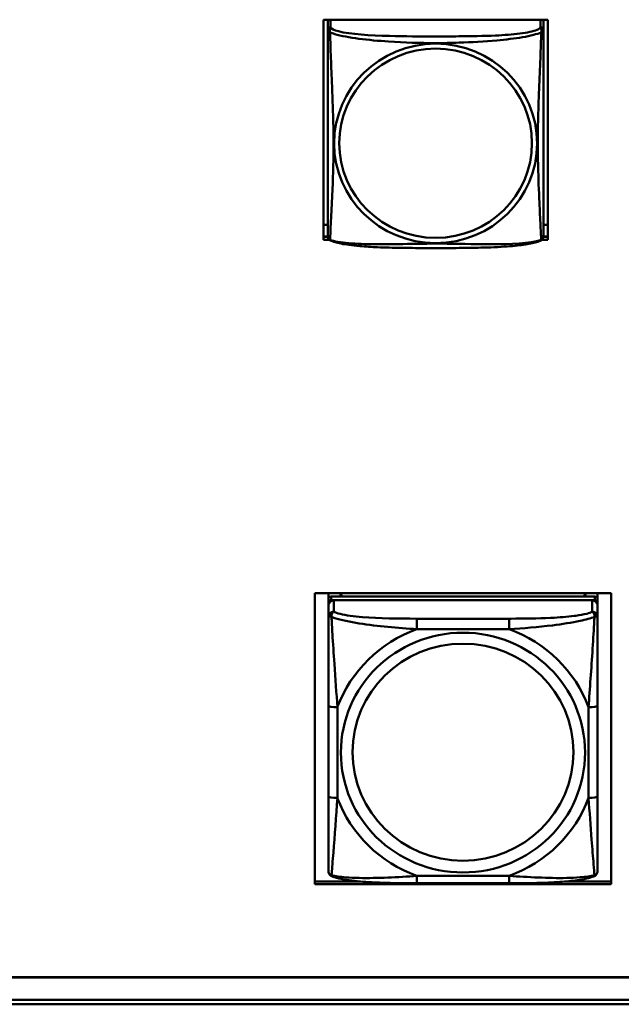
# Model space of a CAD drawing. Header units: inches. Extents: x 0.8 to 72.9, y -5.1 to 48.7.
# Tile 175 of 237: x 57 to 58.4, y 13.7 to 15.8. Entities that reach past the tile are written whole.
import ezdxf

# ---------------------------------------------------------------- set-up
doc = ezdxf.new("R2010")
doc.units = ezdxf.units.IN
doc.header["$MEASUREMENT"] = 0
doc.layers.add('Visible Edges(ROSSANSI)', color=7, linetype='Continuous', lineweight=50)
doc.layers.add('Visible Tangent Edges(ROSSANSI)', color=7, linetype='Continuous', lineweight=50)

msp = doc.modelspace()

# ---------------------------------------------------------------- linework, layer by layer
at = {"layer": 'Visible Edges(ROSSANSI)'}
for p, q in [((57.7161, 15.3674), (57.7161, 15.85)), ((57.7161, 15.85), (58.2076, 15.85)), ((58.2076, 15.85), (58.2076, 15.3674)), ((57.7256, 15.8452), (57.7256, 15.8275)), ((58.1981, 15.8275), (58.1981, 15.8452)), ((57.7256, 15.4004), (57.7161, 15.4004)), ((58.2076, 15.4004), (58.1981, 15.4004)), ((57.7256, 15.3748), (57.7161, 15.3748)), ((57.7161, 15.3735), (57.7257, 15.3735)), ((58.198, 15.3735), (58.2076, 15.3735)), ((58.2076, 15.3748), (58.1981, 15.3748)), ((57.7284, 15.3674), (57.7161, 15.3674)), ((58.2076, 15.3674), (58.1953, 15.3674)), ((57.6966, 13.9541), (57.6966, 14.5928)), ((57.6966, 14.5928), (58.3471, 14.5928)), ((57.7266, 14.5793), (57.7266, 14.5928)), ((57.7266, 14.5793), (57.7266, 14.5711)), ((58.3112, 14.5851), (57.7325, 14.5851)), ((57.7325, 14.5769), (58.3112, 14.5769)), ((58.3053, 14.5769), (57.7384, 14.5769)), ((57.7531, 14.5927), (58.2905, 14.5927)), ((57.7569, 14.5851), (57.7531, 14.5927)), ((57.7531, 14.5851), (57.7531, 14.5927)), ((58.2905, 14.5927), (58.2868, 14.5851)), ((58.2905, 14.5927), (58.2905, 14.5851)), ((58.3171, 14.5928), (58.3171, 14.5793)), ((58.3171, 14.5711), (58.3171, 14.5793)), ((58.3471, 14.5928), (58.3471, 13.9541)), ((57.7266, 14.5653), (57.7266, 14.5711)), ((57.7266, 14.5653), (57.7266, 14.5404)), ((58.3171, 14.5711), (58.3171, 14.5653)), ((58.3171, 14.5404), (58.3171, 14.5653)), ((57.7462, 14.5362), (57.7462, 14.5362)), ((57.7555, 14.5338), (57.7554, 14.5338)), ((58.2935, 14.5475), (58.2935, 14.5475)), ((58.2974, 14.5487), (58.2974, 14.5487)), ((57.7266, 14.3459), (57.7266, 14.1473)), ((58.3171, 14.1473), (58.3171, 14.3459)), ((57.7354, 13.9971), (57.7354, 13.9971)), ((57.6966, 13.9602), (57.7973, 13.9602)), ((58.3471, 13.9541), (57.6966, 13.9541)), ((58.123, 13.9564), (57.9207, 13.9564)), ((58.2464, 13.9602), (58.3471, 13.9602)), ((53.5756, 13.7502), (66.2455, 13.7502)), ((66.2455, 13.7498), (53.5756, 13.7498)), ((53.6256, 13.7007), (66.2833, 13.7007)), ((66.2833, 13.6909), (53.6256, 13.6909))]:
    msp.add_line(p, q, dxfattribs=at)
for centre, start, end in [((57.7394, 15.3745), 180, 189.1496), ((58.1843, 15.3745), 350.8504, 360)]:
    msp.add_arc(centre, 0.0138, start, end, dxfattribs=at)
for centre, major_axis, start_param, end_param in [((57.7315, 15.8452), (-0.00591, 0), 5.309116, 6.283185), ((58.1922, 15.8452), (0.00591, 0), 0, 0.974069), ((57.7325, 14.5793), (-0.00591, 0), 4.712389, 6.283185), ((57.7325, 14.5711), (-0.00591, 0), 4.712389, 6.283185), ((57.7384, 14.5653), (-0.0118, 0), 4.712389, 6.283185), ((58.3053, 14.5653), (0.0118, 0), 0, 1.570796), ((58.3112, 14.5793), (0.00591, 0), 0, 1.570796), ((58.3112, 14.5711), (0.00591, 0), 0, 1.570796), ((57.7384, 14.5404), (-0.0118, 0), 4.712389, 6.283185), ((58.3053, 14.5404), (0.0118, 0), 0, 1.570796), ((58.3112, 14.0029), (0.00591, 0), 6.266929, 6.283185)]:
    msp.add_ellipse(centre, major_axis=major_axis, ratio=0.981793, start_param=start_param, end_param=end_param, dxfattribs=at)
for points, knots in [([(57.7256, 15.8275), (57.7256, 15.825), (57.7256, 15.8203), (57.7256, 15.8142), (57.7256, 15.8029), (57.7256, 15.7865), (57.7256, 15.7687), (57.7256, 15.7508), (57.7256, 15.7317), (57.7256, 15.7125), (57.7256, 15.6854), (57.7256, 15.6582), (57.7256, 15.6314), (57.7256, 15.6147), (57.7256, 15.598), (57.7256, 15.5814), (57.7256, 15.5482), (57.7256, 15.515), (57.7256, 15.4828), (57.7256, 15.4426), (57.7256, 15.4022), (57.7256, 15.3836), (57.7256, 15.3778), (57.7256, 15.3746), (57.7256, 15.3746)], [0.325731, 0.325731, 0.325731, 0.325731, 0.404774, 0.404774, 0.404774, 0.550532, 0.550532, 0.550532, 0.69629, 0.69629, 0.69629, 0.902598, 0.902598, 0.902598, 1.03154, 1.03154, 1.03154, 1.289425, 1.289425, 1.289425, 1.610774, 1.610774, 1.610774, 1.710218, 1.710218, 1.710218, 1.710218]), ([(58.1981, 15.3745), (58.1981, 15.3746), (58.1981, 15.3754), (58.1981, 15.3771), (58.1981, 15.3818), (58.1981, 15.3927), (58.1981, 15.4065), (58.1981, 15.4204), (58.1981, 15.4369), (58.1981, 15.4543), (58.1981, 15.479), (58.1981, 15.5054), (58.1981, 15.5317), (58.1981, 15.5482), (58.1981, 15.5648), (58.1981, 15.5814), (58.1981, 15.6147), (58.1981, 15.6479), (58.1981, 15.6819), (58.1981, 15.7242), (58.1981, 15.77), (58.1981, 15.8016), (58.1981, 15.814), (58.1981, 15.8234), (58.1981, 15.8275)], [0.352862, 0.352862, 0.352862, 0.352862, 0.404774, 0.404774, 0.404774, 0.550532, 0.550532, 0.550532, 0.69629, 0.69629, 0.69629, 0.902598, 0.902598, 0.902598, 1.03154, 1.03154, 1.03154, 1.289425, 1.289425, 1.289425, 1.610774, 1.610774, 1.610774, 1.73735, 1.73735, 1.73735, 1.73735]), ([(57.7298, 15.3664), (57.7293, 15.3667), (57.7287, 15.3671), (57.7278, 15.3679), (57.7274, 15.3684), (57.7268, 15.3693), (57.7266, 15.3697), (57.7262, 15.3706), (57.7261, 15.371), (57.7259, 15.3717), (57.7258, 15.372), (57.7258, 15.3723)], [0.02273771, 0.02273771, 0.02273771, 0.02273771, 0.02954865, 0.02954865, 0.03635958, 0.03635958, 0.04317052, 0.04317052, 0.04998146, 0.04998146, 0.0567924, 0.0567924, 0.0567924, 0.0567924]), ([(58.1939, 15.3664), (58.1905, 15.3647), (58.187, 15.3634), (58.179, 15.361), (58.1745, 15.3599), (58.165, 15.358), (58.16, 15.3572), (58.1489, 15.3556), (58.1427, 15.3549), (58.1288, 15.3535), (58.121, 15.3529), (58.1032, 15.3517), (58.093, 15.3512), (58.0681, 15.3502), (58.0534, 15.3499), (58.0217, 15.3494), (58.0047, 15.3493), (57.9707, 15.3492), (57.9537, 15.3492), (57.9197, 15.3493), (57.9026, 15.3494), (57.8686, 15.3499), (57.8515, 15.3503), (57.8212, 15.3516), (57.8081, 15.3524), (57.7871, 15.3542), (57.7791, 15.3551), (57.7655, 15.3569), (57.7598, 15.3578), (57.7497, 15.3598), (57.7453, 15.3608), (57.737, 15.3633), (57.7333, 15.3646), (57.7298, 15.3664)], [-1.678204, -1.678204, -1.678204, -1.678204, -1.629815, -1.629815, -1.580861, -1.580861, -1.532583, -1.532583, -1.479316, -1.479316, -1.416961, -1.416961, -1.337799, -1.337799, -1.226353, -1.226353, -1.09702, -1.09702, -0.967687, -0.967687, -0.838354, -0.838354, -0.709022, -0.709022, -0.60577, -0.60577, -0.53827, -0.53827, -0.483941, -0.483941, -0.435529, -0.435529, -0.384876, -0.384876, -0.384876, -0.384876]), ([(58.1939, 15.3664), (58.1944, 15.3667), (58.1949, 15.3671), (58.1958, 15.3679), (58.1962, 15.3684), (58.1968, 15.3693), (58.1971, 15.3697), (58.1974, 15.3706), (58.1976, 15.371), (58.1978, 15.3717), (58.1978, 15.372), (58.1979, 15.3723)], [0.02273771, 0.02273771, 0.02273771, 0.02273771, 0.02954865, 0.02954865, 0.03635958, 0.03635958, 0.04317052, 0.04317052, 0.04998146, 0.04998146, 0.0567924, 0.0567924, 0.0567924, 0.0567924]), ([(57.7266, 14.5404), (57.7266, 14.5361), (57.7266, 14.5305), (57.7266, 14.5158), (57.7266, 14.506), (57.7266, 14.4945), (57.7266, 14.4931), (57.7266, 14.475), (57.7266, 14.4566), (57.7266, 14.4378), (57.7266, 14.4372), (57.7266, 14.4077), (57.7266, 14.3785), (57.7266, 14.3487), (57.7266, 14.3473), (57.7266, 14.3459)], [-0.7968224, -0.7968224, -0.7968224, -0.7968224, -0.7287133, -0.7287133, -0.6427939, -0.6427939, -0.6315991, -0.6315991, -0.4929047, -0.4929047, -0.4883473, -0.4883473, -0.2676382, -0.2676382, -0.2569517, -0.2569517, -0.2569517, -0.2569517]), ([(58.3171, 14.3459), (58.3171, 14.3857), (58.3171, 14.4478), (58.3171, 14.5158), (58.3171, 14.5356), (58.3171, 14.5404)], [0.2569537, 0.2569537, 0.2569537, 0.2569537, 0.5651984, 0.7193207, 0.7963818, 0.7963818, 0.7963818, 0.7963818]), ([(57.7266, 14.1473), (57.7266, 14.1076), (57.7266, 14.0467), (57.7266, 13.9943), (57.7266, 13.9849), (57.7266, 13.9838)], [0.2569537, 0.2569537, 0.2569537, 0.2569537, 0.5651984, 0.7193207, 0.7963818, 0.7963818, 0.7963818, 0.7963818]), ([(58.3171, 13.9838), (58.3171, 13.9848), (58.3171, 13.9874), (58.3171, 13.9958), (58.3171, 14.0025), (58.3171, 14.0113), (58.3171, 14.0123), (58.3171, 14.0262), (58.3171, 14.042), (58.3171, 14.0589), (58.3171, 14.0595), (58.3171, 14.0862), (58.3171, 14.1148), (58.3171, 14.1446), (58.3171, 14.1459), (58.3171, 14.1473)], [-0.7968224, -0.7968224, -0.7968224, -0.7968224, -0.7287133, -0.7287133, -0.6427909, -0.6427909, -0.6315991, -0.6315991, -0.4929047, -0.4929047, -0.4883469, -0.4883469, -0.2676382, -0.2676382, -0.2569517, -0.2569517, -0.2569517, -0.2569517]), ([(57.7346, 13.9715), (57.7334, 13.972), (57.7322, 13.9727), (57.7301, 13.9745), (57.7291, 13.9757), (57.7277, 13.9781), (57.7272, 13.9794), (57.7267, 13.9817), (57.7266, 13.9828), (57.7266, 13.9838)], [0, 0, 0, 0, 0.01151434, 0.01151434, 0.02370281, 0.02370281, 0.03648022, 0.03648022, 0.0488243, 0.0488243, 0.0488243, 0.0488243]), ([(57.9207, 13.9564), (57.8895, 13.9564), (57.8578, 13.9567), (57.8104, 13.959), (57.7935, 13.9603), (57.7698, 13.9632), (57.7617, 13.9644), (57.7471, 13.9674), (57.7405, 13.9691), (57.7346, 13.9715)], [0, 0, 0, 0, 0.237469, 0.237469, 0.3730248, 0.3730248, 0.4489118, 0.4489118, 0.5288553, 0.5288553, 0.5288553, 0.5288553]), ([(58.3091, 13.9715), (58.2993, 13.9675), (58.2869, 13.965), (58.2607, 13.9614), (58.2476, 13.9602), (58.2179, 13.9581), (58.2008, 13.9574), (58.1636, 13.9565), (58.1432, 13.9564), (58.123, 13.9564)], [0, 0, 0, 0, 0.1343636, 0.1343636, 0.2428485, 0.2428485, 0.3744955, 0.3744955, 0.5288413, 0.5288413, 0.5288413, 0.5288413]), ([(58.3171, 13.9838), (58.3171, 13.9829), (58.317, 13.9819), (58.3166, 13.9801), (58.3164, 13.9792), (58.3154, 13.9769), (58.3145, 13.9755), (58.3123, 13.9733), (58.311, 13.9724), (58.3095, 13.9717), (58.3093, 13.9716), (58.3091, 13.9715)], [0, 0, 0, 0, 0.01112428, 0.01112428, 0.02021972, 0.02021972, 0.03420978, 0.03420978, 0.04682302, 0.04682302, 0.04883046, 0.04883046, 0.04883046, 0.04883046])]:
    msp.add_open_spline(points, degree=3, knots=knots, dxfattribs=at)
for points in [[(57.7346, 13.9715), (57.7346, 13.9715), (57.7346, 13.9715), (57.7346, 13.9715)], [(58.3091, 13.9715), (58.3091, 13.9715), (58.3091, 13.9715), (58.3091, 13.9715)]]:
    msp.add_open_spline(points, degree=3, dxfattribs=at)
at = {"layer": 'Visible Tangent Edges(ROSSANSI)'}
for p, q in [((57.7315, 15.8333), (57.7315, 15.85)), ((58.1922, 15.85), (58.1922, 15.8333)), ((57.7325, 14.5769), (57.7325, 14.5851)), ((57.7384, 14.552), (57.7384, 14.5769)), ((58.3053, 14.5769), (58.3053, 14.552)), ((58.3112, 14.5851), (58.3112, 14.5769)), ((57.9207, 14.5365), (57.9207, 14.5135)), ((58.123, 14.5365), (57.9207, 14.5365)), ((58.123, 14.5365), (58.123, 14.5135)), ((57.9207, 14.5135), (58.123, 14.5135)), ((57.7462, 14.1436), (57.7462, 14.3422)), ((58.2974, 14.3422), (58.2974, 14.1436)), ((58.123, 13.9723), (57.9207, 13.9723)), ((57.9207, 13.9564), (57.9207, 13.9723)), ((58.123, 13.9564), (58.123, 13.9723))]:
    msp.add_line(p, q, dxfattribs=at)
for centre, major_axis, ratio, start_param, end_param in [((57.7315, 15.8275), (-0.00591, 0), 0.981793, 4.712389, 6.283185), ((58.1922, 15.8275), (0.00591, 0), 0.981793, 0, 1.570796), ((58.0218, 14.2429), (-0.2936, 0), 0.981793, 5.064156, 5.931419), ((58.0218, 14.2429), (0.2936, 0), 0.981793, 0.351767, 1.21903), ((57.7462, 14.3459), (-0.0197, 0), 0.189952, 0, 1.570796), ((58.2974, 14.3459), (0.0197, 0), 0.189952, 4.712389, 6.283185), ((57.7462, 14.1473), (-0.0197, 0), 0.189952, 0, 1.570796), ((58.0218, 14.2429), (-0.2936, 0), 0.981793, 0.351767, 1.21903), ((58.0218, 14.2429), (0.2936, 0), 0.981793, 5.064156, 5.931419), ((58.2974, 14.1473), (0.0197, 0), 0.189952, 4.712389, 6.283185)]:
    msp.add_ellipse(centre, major_axis=major_axis, ratio=ratio, start_param=start_param, end_param=end_param, dxfattribs=at)
for centre, major_axis in [((57.9618, 15.5788), (-0.2227, 0)), ((57.9618, 15.579), (-0.2113, 0)), ((58.0218, 14.2429), (-0.2678, 0)), ((58.0218, 14.2437), (-0.2424, 0))]:
    msp.add_ellipse(centre, major_axis=major_axis, ratio=0.981793, dxfattribs=at)
for points, knots in [([(57.7256, 15.8275), (57.7256, 15.8272), (57.7256, 15.827), (57.7257, 15.8265), (57.7257, 15.8264), (57.7259, 15.826), (57.7259, 15.8259), (57.7261, 15.8257), (57.7261, 15.8256), (57.7264, 15.8254), (57.7265, 15.8252), (57.7271, 15.8246), (57.7276, 15.8242), (57.7288, 15.8233), (57.7294, 15.8228), (57.7302, 15.8222)], [-0.0844808, -0.0844808, -0.0844808, -0.0844808, -0.06943799, -0.06943799, -0.05587828, -0.05587828, -0.04740346, -0.04740346, -0.04210669, -0.04210669, -0.03151317, -0.03151317, -0.01456352, -0.01456352, 0.00026741, 0.00026741, 0.00026741, 0.00026741]), ([(57.7302, 15.8222), (57.7299, 15.8234), (57.7298, 15.8244), (57.7298, 15.8264), (57.7298, 15.8273), (57.73, 15.8286), (57.7301, 15.829), (57.7302, 15.8297), (57.7303, 15.8299), (57.7305, 15.8304), (57.7306, 15.8307), (57.7308, 15.8314), (57.731, 15.8318), (57.7313, 15.8325), (57.7314, 15.8329), (57.7315, 15.8333)], [-0.00026741, -0.00026741, -0.00026741, -0.00026741, 0.01456352, 0.01456352, 0.03151317, 0.03151317, 0.04210669, 0.04210669, 0.04740346, 0.04740346, 0.05587828, 0.05587828, 0.06943799, 0.06943799, 0.0844808, 0.0844808, 0.0844808, 0.0844808]), ([(58.1922, 15.8333), (58.1916, 15.8313), (58.1888, 15.8294), (58.1844, 15.8276), (58.1763, 15.8243), (58.1624, 15.8215), (58.1463, 15.8195), (58.1301, 15.8175), (58.1119, 15.8162), (58.0933, 15.8153), (58.067, 15.8141), (58.0397, 15.8137), (58.0126, 15.8135), (57.9957, 15.8134), (57.9788, 15.8133), (57.9618, 15.8133), (57.928, 15.8133), (57.8941, 15.8134), (57.8604, 15.8143), (57.8184, 15.8153), (57.7745, 15.818), (57.7489, 15.8245), (57.7389, 15.8271), (57.7325, 15.8301), (57.7315, 15.8333)], [0.325731, 0.325731, 0.325731, 0.325731, 0.404774, 0.404774, 0.404774, 0.550532, 0.550532, 0.550532, 0.69629, 0.69629, 0.69629, 0.902598, 0.902598, 0.902598, 1.03154, 1.03154, 1.03154, 1.289425, 1.289425, 1.289425, 1.610774, 1.610774, 1.610774, 1.73735, 1.73735, 1.73735, 1.73735]), ([(58.1922, 15.8333), (58.1922, 15.8329), (58.1924, 15.8325), (58.1927, 15.8318), (58.1928, 15.8314), (58.1931, 15.8307), (58.1932, 15.8304), (58.1934, 15.8299), (58.1934, 15.8297), (58.1936, 15.829), (58.1937, 15.8286), (58.1939, 15.8273), (58.1939, 15.8264), (58.1938, 15.8244), (58.1937, 15.8234), (58.1935, 15.8222)], [-0.0844808, -0.0844808, -0.0844808, -0.0844808, -0.06943799, -0.06943799, -0.05587828, -0.05587828, -0.04740346, -0.04740346, -0.04210669, -0.04210669, -0.03151317, -0.03151317, -0.01456352, -0.01456352, 0.00026741, 0.00026741, 0.00026741, 0.00026741]), ([(58.1935, 15.8222), (58.1943, 15.8228), (58.1949, 15.8233), (58.1961, 15.8242), (58.1965, 15.8246), (58.1971, 15.8252), (58.1973, 15.8254), (58.1975, 15.8256), (58.1976, 15.8257), (58.1977, 15.8259), (58.1978, 15.826), (58.198, 15.8264), (58.198, 15.8265), (58.1981, 15.827), (58.1981, 15.8272), (58.1981, 15.8275)], [-0.00026741, -0.00026741, -0.00026741, -0.00026741, 0.01456352, 0.01456352, 0.03151317, 0.03151317, 0.04210669, 0.04210669, 0.04740346, 0.04740346, 0.05587828, 0.05587828, 0.06943799, 0.06943799, 0.0844808, 0.0844808, 0.0844808, 0.0844808]), ([(57.7302, 15.3673), (57.7303, 15.3689), (57.7304, 15.3712), (57.7306, 15.3741), (57.7316, 15.3939), (57.7338, 15.437), (57.7355, 15.4785), (57.7368, 15.5118), (57.7378, 15.5454), (57.7378, 15.5788), (57.7378, 15.5956), (57.7376, 15.6123), (57.7372, 15.6293), (57.7365, 15.6565), (57.7354, 15.6846), (57.7342, 15.7132), (57.7334, 15.7333), (57.7325, 15.7538), (57.7318, 15.773), (57.7311, 15.7921), (57.7305, 15.8099), (57.7302, 15.8222)], [-1.657319, -1.657319, -1.657319, -1.657319, -1.610774, -1.610774, -1.610774, -1.289425, -1.289425, -1.289425, -1.03154, -1.03154, -1.03154, -0.902598, -0.902598, -0.902598, -0.69629, -0.69629, -0.69629, -0.550532, -0.550532, -0.550532, -0.405761, -0.405761, -0.405761, -0.405761]), ([(57.7302, 15.8222), (57.733, 15.8209), (57.7365, 15.8197), (57.7405, 15.8185), (57.7681, 15.8101), (57.8151, 15.805), (57.8586, 15.8021), (57.8936, 15.7998), (57.9278, 15.7987), (57.9618, 15.7987), (57.9789, 15.7987), (57.9959, 15.799), (58.0131, 15.7996), (58.0406, 15.8004), (58.0687, 15.802), (58.0964, 15.8046), (58.1159, 15.8064), (58.1353, 15.8087), (58.1526, 15.8116), (58.1697, 15.8146), (58.1847, 15.8182), (58.1935, 15.8222)], [-1.657319, -1.657319, -1.657319, -1.657319, -1.610774, -1.610774, -1.610774, -1.289425, -1.289425, -1.289425, -1.03154, -1.03154, -1.03154, -0.902598, -0.902598, -0.902598, -0.69629, -0.69629, -0.69629, -0.550532, -0.550532, -0.550532, -0.405761, -0.405761, -0.405761, -0.405761]), ([(58.1935, 15.8222), (58.1934, 15.8182), (58.1933, 15.8137), (58.1931, 15.8087), (58.192, 15.7743), (58.1899, 15.7251), (58.1882, 15.6812), (58.1868, 15.6459), (58.1858, 15.6123), (58.1858, 15.5788), (58.1858, 15.5621), (58.1861, 15.5454), (58.1865, 15.5287), (58.1872, 15.5019), (58.1883, 15.4747), (58.1895, 15.449), (58.1903, 15.4308), (58.1912, 15.4132), (58.1919, 15.3985), (58.1926, 15.3839), (58.1932, 15.3723), (58.1935, 15.3673)], [-1.657319, -1.657319, -1.657319, -1.657319, -1.610774, -1.610774, -1.610774, -1.289425, -1.289425, -1.289425, -1.03154, -1.03154, -1.03154, -0.902598, -0.902598, -0.902598, -0.69629, -0.69629, -0.69629, -0.550532, -0.550532, -0.550532, -0.405761, -0.405761, -0.405761, -0.405761]), ([(57.7302, 15.3673), (57.7294, 15.3675), (57.7288, 15.3678), (57.7276, 15.3685), (57.7271, 15.369), (57.7265, 15.3699), (57.7264, 15.3703), (57.7261, 15.3709), (57.7261, 15.3711), (57.7259, 15.3716), (57.7259, 15.3719), (57.7258, 15.3723), (57.7258, 15.3723), (57.7258, 15.3723)], [-0.00026741, -0.00026741, -0.00026741, -0.00026741, 0.01456352, 0.01456352, 0.03151317, 0.03151317, 0.04210669, 0.04210669, 0.04740346, 0.04740346, 0.05587828, 0.05587828, 0.0567924, 0.0567924, 0.0567924, 0.0567924]), ([(57.7298, 15.3664), (57.7298, 15.3665), (57.7298, 15.3665), (57.7298, 15.3667), (57.7299, 15.3669), (57.7302, 15.3673)], [-0.02273771, -0.02273771, -0.02273771, -0.02273771, -0.01456352, -0.01456352, 0.00026741, 0.00026741, 0.00026741, 0.00026741]), ([(58.1935, 15.3673), (58.1907, 15.3662), (58.1872, 15.3652), (58.1832, 15.3643), (58.1556, 15.3581), (58.1085, 15.3572), (58.065, 15.3576), (58.0301, 15.358), (57.9959, 15.3589), (57.9618, 15.3589), (57.9448, 15.3589), (57.9278, 15.3587), (57.9106, 15.3584), (57.8831, 15.358), (57.855, 15.3573), (57.8273, 15.3576), (57.8077, 15.3577), (57.7884, 15.3584), (57.7711, 15.3599), (57.7539, 15.3615), (57.739, 15.3639), (57.7302, 15.3673)], [-1.657319, -1.657319, -1.657319, -1.657319, -1.610774, -1.610774, -1.610774, -1.289425, -1.289425, -1.289425, -1.03154, -1.03154, -1.03154, -0.902598, -0.902598, -0.902598, -0.69629, -0.69629, -0.69629, -0.550532, -0.550532, -0.550532, -0.405761, -0.405761, -0.405761, -0.405761]), ([(58.1979, 15.3723), (58.1979, 15.3723), (58.1979, 15.3723), (58.1978, 15.3719), (58.1977, 15.3716), (58.1976, 15.3711), (58.1975, 15.3709), (58.1973, 15.3703), (58.1971, 15.3699), (58.1965, 15.369), (58.1961, 15.3685), (58.1949, 15.3678), (58.1943, 15.3675), (58.1935, 15.3673)], [-0.0567924, -0.0567924, -0.0567924, -0.0567924, -0.05587828, -0.05587828, -0.04740346, -0.04740346, -0.04210669, -0.04210669, -0.03151317, -0.03151317, -0.01456352, -0.01456352, 0.00026741, 0.00026741, 0.00026741, 0.00026741]), ([(58.1935, 15.3673), (58.1937, 15.3669), (58.1938, 15.3667), (58.1939, 15.3665), (58.1939, 15.3665), (58.1939, 15.3664)], [-0.00026741, -0.00026741, -0.00026741, -0.00026741, 0.01456352, 0.01456352, 0.02273771, 0.02273771, 0.02273771, 0.02273771]), ([(57.7266, 14.5404), (57.7266, 14.5418), (57.7286, 14.5422), (57.7334, 14.5405), (57.7334, 14.5405), (57.7334, 14.5405)], [-0.0532704, -0.0532704, -0.0532704, -0.0532704, 0, 0, 0.00017728, 0.00017728, 0.00017728, 0.00017728]), ([(57.7334, 14.5405), (57.7334, 14.5405), (57.7334, 14.5405), (57.7333, 14.5468), (57.7354, 14.5505), (57.7384, 14.552)], [-0.00023077, -0.00023077, -0.00023077, -0.00023077, 0, 0, 0.0532704, 0.0532704, 0.0532704, 0.0532704]), ([(57.7334, 14.5405), (57.7355, 14.5396), (57.7508, 14.5341), (57.8127, 14.5217), (57.8793, 14.5159), (57.9207, 14.5135)], [-0.7479209, -0.7479209, -0.7479209, -0.7479209, -0.7193207, -0.5651984, -0.2569537, -0.2569537, -0.2569537, -0.2569537]), ([(57.7462, 14.3422), (57.7444, 14.3727), (57.742, 14.4047), (57.7397, 14.4377), (57.7381, 14.4597), (57.7367, 14.4821), (57.7354, 14.5027), (57.7346, 14.5168), (57.7338, 14.53), (57.7334, 14.5405)], [0.2569517, 0.2569517, 0.2569517, 0.2569517, 0.4883249, 0.4883249, 0.4883249, 0.6425736, 0.6425736, 0.6425736, 0.7478807, 0.7478807, 0.7478807, 0.7478807]), ([(57.9207, 14.5365), (57.8802, 14.5365), (57.8176, 14.5372), (57.7563, 14.5449), (57.7414, 14.5501), (57.7384, 14.552)], [0.2569537, 0.2569537, 0.2569537, 0.2569537, 0.5651984, 0.7193207, 0.7963818, 0.7963818, 0.7963818, 0.7963818]), ([(58.3053, 14.552), (58.3026, 14.5504), (58.2984, 14.5488), (58.2866, 14.5457), (58.2783, 14.5442), (58.2679, 14.5428), (58.2667, 14.5426), (58.2504, 14.5405), (58.233, 14.5392), (58.2148, 14.5383), (58.2142, 14.5383), (58.1856, 14.5369), (58.1562, 14.5366), (58.1258, 14.5365), (58.1244, 14.5365), (58.123, 14.5365)], [-0.7968224, -0.7968224, -0.7968224, -0.7968224, -0.7287133, -0.7287133, -0.6427855, -0.6427855, -0.6315991, -0.6315991, -0.4929047, -0.4929047, -0.4883462, -0.4883462, -0.2676382, -0.2676382, -0.2569517, -0.2569517, -0.2569517, -0.2569517]), ([(58.123, 14.5135), (58.154, 14.5153), (58.1863, 14.518), (58.2182, 14.5219), (58.2395, 14.5246), (58.2605, 14.5277), (58.2788, 14.5317), (58.2912, 14.5344), (58.3023, 14.5374), (58.3102, 14.5405)], [0.2569517, 0.2569517, 0.2569517, 0.2569517, 0.4883249, 0.4883249, 0.4883249, 0.6425736, 0.6425736, 0.6425736, 0.7478832, 0.7478832, 0.7478832, 0.7478832]), ([(58.3103, 14.5405), (58.3101, 14.5377), (58.3091, 14.5182), (58.305, 14.449), (58.2999, 14.3828), (58.2974, 14.3422)], [-0.7479207, -0.7479207, -0.7479207, -0.7479207, -0.7193207, -0.5651984, -0.2569537, -0.2569537, -0.2569537, -0.2569537]), ([(58.3053, 14.552), (58.3068, 14.5512), (58.3081, 14.5499), (58.309, 14.5479), (58.3098, 14.546), (58.3103, 14.5436), (58.3102, 14.5405)], [-0.0532704, -0.0532704, -0.0532704, -0.0532704, -0.02593681, -0.02593681, -0.02593681, 0.00002633, 0.00002633, 0.00002633, 0.00002633]), ([(58.3103, 14.5405), (58.3103, 14.5405), (58.3103, 14.5405), (58.3151, 14.5422), (58.3171, 14.5418), (58.3171, 14.5404)], [-0.00023065, -0.00023065, -0.00023065, -0.00023065, 0, 0, 0.0532704, 0.0532704, 0.0532704, 0.0532704]), ([(57.7334, 13.9741), (57.7336, 13.9755), (57.7345, 13.9859), (57.7386, 14.0383), (57.7438, 14.103), (57.7462, 14.1436)], [-0.7479211, -0.7479211, -0.7479211, -0.7479211, -0.7193207, -0.5651984, -0.2569537, -0.2569537, -0.2569537, -0.2569537]), ([(58.2974, 14.1436), (58.2993, 14.1131), (58.3017, 14.0817), (58.304, 14.0521), (58.3055, 14.0324), (58.307, 14.0135), (58.3083, 13.9982), (58.3091, 13.9879), (58.3098, 13.9793), (58.3103, 13.9742)], [0.2569517, 0.2569517, 0.2569517, 0.2569517, 0.4883249, 0.4883249, 0.4883249, 0.6425736, 0.6425736, 0.6425736, 0.7478816, 0.7478816, 0.7478816, 0.7478816]), ([(57.7334, 13.9742), (57.7334, 13.9742), (57.7334, 13.9742), (57.7286, 13.9757), (57.7266, 13.9793), (57.7266, 13.9838)], [-0.00023197, -0.00023197, -0.00023197, -0.00023197, 0, 0, 0.0532704, 0.0532704, 0.0532704, 0.0532704]), ([(57.7346, 13.9715), (57.7338, 13.9718), (57.7334, 13.9726), (57.7334, 13.9741), (57.7334, 13.9741), (57.7334, 13.9741)], [-0.02517045, -0.02517045, -0.02517045, -0.02517045, 0, 0, 0.00011142, 0.00011142, 0.00011142, 0.00011142]), ([(57.9207, 13.9723), (57.8793, 13.9699), (57.8347, 13.967), (57.794, 13.9679), (57.7838, 13.9681), (57.7739, 13.9686), (57.7648, 13.9693), (57.7523, 13.9704), (57.7413, 13.9719), (57.7334, 13.9741)], [0.2569517, 0.2569517, 0.2569517, 0.2569517, 0.5654492, 0.5654492, 0.5654492, 0.6425736, 0.6425736, 0.6425736, 0.7478404, 0.7478404, 0.7478404, 0.7478404]), ([(58.3102, 13.9742), (58.3023, 13.972), (58.2832, 13.9692), (58.22, 13.9664), (58.1644, 13.9699), (58.123, 13.9723)], [-0.7476184, -0.7476184, -0.7476184, -0.7476184, -0.6422595, -0.5651984, -0.2569537, -0.2569537, -0.2569537, -0.2569537]), ([(58.3103, 13.9741), (58.3103, 13.9741), (58.3103, 13.9741), (58.3103, 13.9726), (58.3099, 13.9718), (58.3091, 13.9715)], [-0.00021806, -0.00021806, -0.00021806, -0.00021806, 0, 0, 0.02517047, 0.02517047, 0.02517047, 0.02517047]), ([(58.3171, 13.9838), (58.3171, 13.9815), (58.3166, 13.9795), (58.3154, 13.9778), (58.3143, 13.9762), (58.3126, 13.9749), (58.3103, 13.9742)], [-0.0532704, -0.0532704, -0.0532704, -0.0532704, -0.02593716, -0.02593716, -0.02593716, -0.00005713, -0.00005713, -0.00005713, -0.00005713])]:
    msp.add_open_spline(points, degree=3, knots=knots, dxfattribs=at)

doc.saveas('drawing.dxf')
